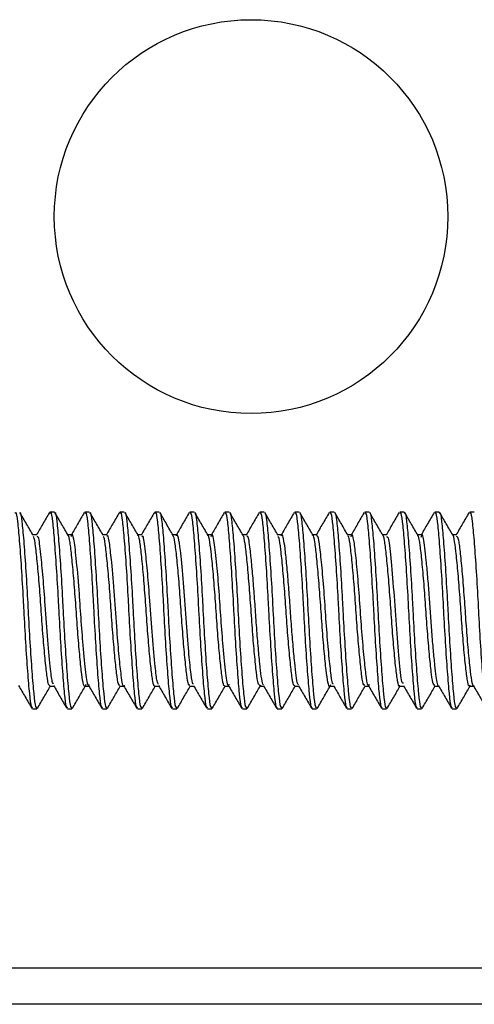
# Model space of a CAD drawing. Header units: inches. Extents: x 0.2 to 10.8, y 0.2 to 8.2.
# Tile 32 of 57: x 5.1702 to 5.2003, y 6.8582 to 6.9233. Entities that reach past the tile are written whole.
import ezdxf

# ---------------------------------------------------------------- set-up
doc = ezdxf.new("R2010")
doc.units = ezdxf.units.IN
doc.header["$MEASUREMENT"] = 0

msp = doc.modelspace()

# ---------------------------------------------------------------- linework, layer by layer
for p, q in [((5.17247, 6.890777), (5.172181, 6.890777)), ((5.174785, 6.890777), (5.174495, 6.890777)), ((5.1771, 6.890777), (5.17681, 6.890777)), ((5.179414, 6.890777), (5.179125, 6.890777)), ((5.181729, 6.890777), (5.18144, 6.890777)), ((5.184044, 6.890777), (5.183755, 6.890777)), ((5.186359, 6.890777), (5.186069, 6.890777)), ((5.188674, 6.890777), (5.188384, 6.890777)), ((5.190988, 6.890777), (5.190699, 6.890777)), ((5.193303, 6.890777), (5.193014, 6.890777)), ((5.195618, 6.890777), (5.195329, 6.890777)), ((5.197933, 6.890777), (5.197644, 6.890777)), ((5.200248, 6.890777), (5.199958, 6.890777)), ((5.171313, 6.889274), (5.171048, 6.889274)), ((5.173627, 6.889274), (5.173363, 6.889274)), ((5.175942, 6.889274), (5.175678, 6.889274)), ((5.178257, 6.889274), (5.177993, 6.889274)), ((5.180572, 6.889274), (5.180308, 6.889274)), ((5.182886, 6.889274), (5.182622, 6.889274)), ((5.185201, 6.889274), (5.184937, 6.889274)), ((5.187516, 6.889274), (5.187252, 6.889274)), ((5.18983, 6.889274), (5.189567, 6.889274)), ((5.192146, 6.889274), (5.191882, 6.889274)), ((5.194461, 6.889274), (5.194196, 6.889274)), ((5.196775, 6.889274), (5.196511, 6.889274)), ((5.19909, 6.889274), (5.198826, 6.889274)), ((5.17218, 6.87926), (5.172444, 6.87926)), ((5.174495, 6.87926), (5.174759, 6.87926)), ((5.17681, 6.87926), (5.177074, 6.87926)), ((5.179125, 6.87926), (5.179389, 6.87926)), ((5.181439, 6.87926), (5.181704, 6.87926)), ((5.183754, 6.87926), (5.184018, 6.87926)), ((5.186069, 6.87926), (5.186333, 6.87926)), ((5.186115, 6.879336), (5.186093, 6.879269)), ((5.188384, 6.87926), (5.188648, 6.87926)), ((5.190699, 6.87926), (5.190963, 6.87926)), ((5.193014, 6.87926), (5.193278, 6.87926)), ((5.195329, 6.87926), (5.195592, 6.87926)), ((5.197643, 6.87926), (5.197907, 6.87926)), ((5.199958, 6.87926), (5.200222, 6.87926)), ((5.171023, 6.877756), (5.171313, 6.877756)), ((5.173338, 6.877756), (5.173627, 6.877756)), ((5.175653, 6.877756), (5.175942, 6.877756)), ((5.177968, 6.877756), (5.178257, 6.877756)), ((5.180282, 6.877756), (5.180572, 6.877756)), ((5.182597, 6.877756), (5.182887, 6.877756)), ((5.184912, 6.877756), (5.185201, 6.877756)), ((5.187227, 6.877756), (5.187516, 6.877756)), ((5.189542, 6.877756), (5.189831, 6.877756)), ((5.191857, 6.877756), (5.192146, 6.877756)), ((5.194171, 6.877756), (5.194461, 6.877756)), ((5.196486, 6.877756), (5.196775, 6.877756)), ((5.198801, 6.877756), (5.19909, 6.877756)), ((5.138407, 6.860642), (5.232574, 6.860642)), ((5.232574, 6.858225), (5.138407, 6.858225))]:
    msp.add_line(p, q)
msp.add_circle((5.18549, 6.910308), 0.013021)
for points, knots in [([(5.169866, 6.890696), (5.16988, 6.890719), (5.169937, 6.890812), (5.170034, 6.890218), (5.170148, 6.88897), (5.170281, 6.887141), (5.170381, 6.885475), (5.170468, 6.883797), (5.170561, 6.882109), (5.170694, 6.880162), (5.170817, 6.878686), (5.17092, 6.87784), (5.170993, 6.877838), (5.171023, 6.877837)], [0, 0, 0, 0, 0.0345865, 0.1421533, 0.2496809, 0.3571865, 0.4647501, 0.4999805, 0.6044986, 0.711996, 0.8195648, 0.9270819, 1, 1, 1, 1]), ([(5.170197, 6.890739), (5.170197, 6.890739), (5.17024, 6.890782), (5.170323, 6.890194), (5.170437, 6.888977), (5.17057, 6.887139), (5.17067, 6.885475), (5.170758, 6.883797), (5.170851, 6.882109), (5.170983, 6.880162), (5.171106, 6.878686), (5.171209, 6.87784), (5.171283, 6.877838), (5.171313, 6.877837)], [0, 0, 0, 0, 0.000051, 0.111466, 0.22284, 0.334191, 0.445603, 0.482093, 0.59035, 0.701693, 0.81311, 0.924473, 1, 1, 1, 1]), ([(5.171075, 6.889227), (5.170929, 6.889479), (5.170636, 6.889982), (5.170343, 6.890487), (5.170197, 6.890739)], [0, 0, 0, 0, 0.499723, 1, 1, 1, 1]), ([(5.172139, 6.890739), (5.171992, 6.890487), (5.171709, 6.889998), (5.171424, 6.88951), (5.171287, 6.889274)], [0, 0, 0, 0, 0.515902, 1, 1, 1, 1]), ([(5.172181, 6.890696), (5.172195, 6.890719), (5.172252, 6.890812), (5.172349, 6.890218), (5.172463, 6.88897), (5.172596, 6.887141), (5.172696, 6.885475), (5.172783, 6.883797), (5.172876, 6.882109), (5.173008, 6.880162), (5.173131, 6.878686), (5.173235, 6.87784), (5.173308, 6.877838), (5.173338, 6.877837)], [0, 0, 0, 0, 0.034586, 0.142153, 0.249681, 0.357186, 0.46475, 0.49998, 0.604499, 0.711996, 0.819565, 0.927082, 1, 1, 1, 1]), ([(5.172511, 6.890738), (5.172511, 6.890738), (5.172555, 6.890783), (5.172638, 6.890194), (5.172752, 6.888976), (5.172885, 6.887139), (5.172985, 6.885475), (5.173073, 6.883797), (5.173166, 6.882109), (5.173298, 6.880162), (5.173421, 6.878686), (5.173524, 6.87784), (5.173598, 6.877838), (5.173627, 6.877837)], [0, 0, 0, 0, 0.000338, 0.111721, 0.223063, 0.334382, 0.445762, 0.482242, 0.590468, 0.701779, 0.813164, 0.924495, 1, 1, 1, 1]), ([(5.17339, 6.889228), (5.173243, 6.88948), (5.17295, 6.889983), (5.172658, 6.890487), (5.172511, 6.890739)], [0, 0, 0, 0, 0.499732, 1, 1, 1, 1]), ([(5.174454, 6.890739), (5.174307, 6.890487), (5.174023, 6.889998), (5.173739, 6.88951), (5.173602, 6.889274)], [0, 0, 0, 0, 0.517085, 1, 1, 1, 1]), ([(5.174495, 6.890696), (5.174509, 6.890719), (5.174567, 6.890812), (5.174664, 6.890218), (5.174778, 6.88897), (5.174911, 6.887141), (5.175011, 6.885475), (5.175098, 6.883797), (5.175191, 6.882109), (5.175323, 6.880162), (5.175446, 6.878686), (5.175549, 6.87784), (5.175623, 6.877838), (5.175653, 6.877837)], [0, 0, 0, 0, 0.034586, 0.142153, 0.249681, 0.357186, 0.46475, 0.49998, 0.604499, 0.711996, 0.819565, 0.927082, 1, 1, 1, 1]), ([(5.174826, 6.890738), (5.174826, 6.890738), (5.174869, 6.890783), (5.174953, 6.890194), (5.175067, 6.888976), (5.1752, 6.887139), (5.1753, 6.885475), (5.175387, 6.883797), (5.17548, 6.882109), (5.175613, 6.880162), (5.175736, 6.878686), (5.175839, 6.87784), (5.175912, 6.877838), (5.175942, 6.877837)], [0, 0, 0, 0, 0.000692, 0.112036, 0.223338, 0.334618, 0.445958, 0.482426, 0.590613, 0.701885, 0.81323, 0.924522, 1, 1, 1, 1]), ([(5.175704, 6.889229), (5.175558, 6.889481), (5.175265, 6.889984), (5.174972, 6.890488), (5.174826, 6.89074)], [0, 0, 0, 0, 0.49974, 1, 1, 1, 1]), ([(5.176773, 6.890748), (5.176627, 6.890495), (5.176341, 6.890004), (5.176055, 6.889512), (5.175916, 6.889274)], [0, 0, 0, 0, 0.514073, 1, 1, 1, 1]), ([(5.17681, 6.890696), (5.176824, 6.890719), (5.176881, 6.890812), (5.176979, 6.890218), (5.177092, 6.88897), (5.177225, 6.887141), (5.177326, 6.885475), (5.177413, 6.883797), (5.177506, 6.882109), (5.177638, 6.880162), (5.177761, 6.878686), (5.177864, 6.87784), (5.177938, 6.877838), (5.177968, 6.877837)], [0, 0, 0, 0, 0.034586, 0.142153, 0.249681, 0.357186, 0.46475, 0.49998, 0.604499, 0.711996, 0.819565, 0.927082, 1, 1, 1, 1]), ([(5.17714, 6.890737), (5.17714, 6.890738), (5.177184, 6.890783), (5.177268, 6.890195), (5.177382, 6.888976), (5.177515, 6.887139), (5.177615, 6.885475), (5.177702, 6.883797), (5.177795, 6.882109), (5.177927, 6.880162), (5.17805, 6.878686), (5.178154, 6.87784), (5.178227, 6.877838), (5.178257, 6.877837)], [0, 0, 0, 0, 0.001112, 0.112409, 0.223665, 0.334898, 0.446191, 0.482643, 0.590785, 0.70201, 0.813308, 0.924554, 1, 1, 1, 1]), ([(5.178018, 6.88923), (5.177872, 6.889482), (5.177579, 6.889985), (5.177286, 6.890489), (5.17714, 6.890741)], [0, 0, 0, 0, 0.499748, 1, 1, 1, 1]), ([(5.179089, 6.89075), (5.178943, 6.890498), (5.178657, 6.890005), (5.178371, 6.889514), (5.178231, 6.889274)], [0, 0, 0, 0, 0.512511, 1, 1, 1, 1]), ([(5.179125, 6.890696), (5.179139, 6.890719), (5.179196, 6.890812), (5.179293, 6.890218), (5.179407, 6.88897), (5.17954, 6.887141), (5.17964, 6.885475), (5.179728, 6.883797), (5.179821, 6.882109), (5.179953, 6.880162), (5.180076, 6.878686), (5.180179, 6.87784), (5.180253, 6.877838), (5.180282, 6.877837)], [0, 0, 0, 0, 0.0345865, 0.1421533, 0.2496809, 0.3571865, 0.4647501, 0.4999805, 0.6044986, 0.711996, 0.8195648, 0.9270819, 1, 1, 1, 1]), ([(5.179454, 6.890737), (5.179455, 6.890737), (5.179499, 6.890783), (5.179583, 6.890195), (5.179697, 6.888976), (5.17983, 6.887139), (5.17993, 6.885475), (5.180017, 6.883797), (5.18011, 6.882109), (5.180242, 6.880162), (5.180365, 6.878686), (5.180468, 6.87784), (5.180542, 6.877838), (5.180572, 6.877837)], [0, 0, 0, 0, 0.001595, 0.112838, 0.22404, 0.33522, 0.446459, 0.482893, 0.590983, 0.702154, 0.813399, 0.92459, 1, 1, 1, 1]), ([(5.180332, 6.889231), (5.180186, 6.889483), (5.179893, 6.889986), (5.1796, 6.89049), (5.179454, 6.890742)], [0, 0, 0, 0, 0.499755, 1, 1, 1, 1]), ([(5.181399, 6.890741), (5.181253, 6.890489), (5.180968, 6.89), (5.180684, 6.889511), (5.180546, 6.889274)], [0, 0, 0, 0, 0.515165, 1, 1, 1, 1]), ([(5.18144, 6.890696), (5.181454, 6.890719), (5.181511, 6.890812), (5.181608, 6.890218), (5.181722, 6.88897), (5.181855, 6.887141), (5.181955, 6.885475), (5.182043, 6.883797), (5.182135, 6.882109), (5.182268, 6.880162), (5.182391, 6.878686), (5.182494, 6.87784), (5.182567, 6.877838), (5.182597, 6.877837)], [0, 0, 0, 0, 0.034586, 0.142153, 0.249681, 0.357186, 0.46475, 0.49998, 0.604499, 0.711996, 0.819565, 0.927082, 1, 1, 1, 1]), ([(5.181768, 6.890736), (5.181769, 6.890737), (5.181813, 6.890784), (5.181898, 6.890196), (5.182011, 6.888976), (5.182144, 6.887139), (5.182245, 6.885475), (5.182332, 6.883797), (5.182425, 6.882109), (5.182557, 6.880162), (5.18268, 6.878686), (5.182783, 6.87784), (5.182857, 6.877838), (5.182887, 6.877837)], [0, 0, 0, 0, 0.00214, 0.113322, 0.224463, 0.335582, 0.446761, 0.483175, 0.591206, 0.702316, 0.813501, 0.924631, 1, 1, 1, 1]), ([(5.182646, 6.889233), (5.1825, 6.889484), (5.182207, 6.889987), (5.181915, 6.890491), (5.181768, 6.890743)], [0, 0, 0, 0, 0.499762, 1, 1, 1, 1]), ([(5.183712, 6.890738), (5.183566, 6.890486), (5.183282, 6.889997), (5.182998, 6.889509), (5.182861, 6.889274)], [0, 0, 0, 0, 0.517298, 1, 1, 1, 1]), ([(5.183755, 6.890696), (5.183769, 6.890719), (5.183826, 6.890812), (5.183923, 6.890218), (5.184037, 6.88897), (5.18417, 6.887141), (5.18427, 6.885475), (5.184357, 6.883797), (5.18445, 6.882109), (5.184583, 6.880162), (5.184706, 6.878686), (5.184809, 6.87784), (5.184882, 6.877838), (5.184912, 6.877837)], [0, 0, 0, 0, 0.034586, 0.142153, 0.249681, 0.357186, 0.46475, 0.49998, 0.604499, 0.711996, 0.819565, 0.927082, 1, 1, 1, 1]), ([(5.184082, 6.890735), (5.184084, 6.890737), (5.184128, 6.890784), (5.184212, 6.890196), (5.184326, 6.888976), (5.184459, 6.887139), (5.184559, 6.885475), (5.184647, 6.883797), (5.18474, 6.882109), (5.184872, 6.880162), (5.184995, 6.878686), (5.185098, 6.87784), (5.185172, 6.877838), (5.185201, 6.877837)], [0, 0, 0, 0, 0.002743, 0.113857, 0.224932, 0.335983, 0.447095, 0.483487, 0.591453, 0.702496, 0.813613, 0.924677, 1, 1, 1, 1]), ([(5.18496, 6.889234), (5.184814, 6.889485), (5.184521, 6.889989), (5.184229, 6.890492), (5.184082, 6.890744)], [0, 0, 0, 0, 0.499764, 1, 1, 1, 1]), ([(5.186031, 6.890746), (5.185885, 6.890493), (5.1856, 6.890003), (5.185314, 6.889512), (5.185176, 6.889274)], [0, 0, 0, 0, 0.514815, 1, 1, 1, 1]), ([(5.186069, 6.890696), (5.186083, 6.890719), (5.186141, 6.890812), (5.186238, 6.890218), (5.186352, 6.88897), (5.186485, 6.887141), (5.186585, 6.885475), (5.186672, 6.883797), (5.186765, 6.882109), (5.186897, 6.880162), (5.18702, 6.878686), (5.187123, 6.87784), (5.187197, 6.877838), (5.187227, 6.877837)], [0, 0, 0, 0, 0.034586, 0.142153, 0.249681, 0.357186, 0.46475, 0.49998, 0.604499, 0.711996, 0.819565, 0.927082, 1, 1, 1, 1]), ([(5.187274, 6.889235), (5.187128, 6.889487), (5.186835, 6.88999), (5.186543, 6.890494), (5.186396, 6.890746)], [0, 0, 0, 0, 0.499759, 1, 1, 1, 1]), ([(5.186397, 6.890735), (5.186398, 6.890736), (5.186442, 6.890785), (5.186527, 6.890197), (5.186641, 6.888976), (5.186774, 6.887139), (5.186874, 6.885475), (5.186962, 6.883797), (5.187054, 6.882109), (5.187187, 6.880162), (5.18731, 6.878686), (5.187413, 6.87784), (5.187486, 6.877838), (5.187516, 6.877837)], [0, 0, 0, 0, 0.003394, 0.114436, 0.225438, 0.336417, 0.447456, 0.483825, 0.59172, 0.702691, 0.813735, 0.924726, 1, 1, 1, 1]), ([(5.188349, 6.89075), (5.188202, 6.890498), (5.187917, 6.890006), (5.18763, 6.889514), (5.187491, 6.889274)], [0, 0, 0, 0, 0.512523, 1, 1, 1, 1]), ([(5.188384, 6.890696), (5.188398, 6.890719), (5.188455, 6.890812), (5.188553, 6.890218), (5.188667, 6.88897), (5.1888, 6.887141), (5.1889, 6.885475), (5.188987, 6.883797), (5.18908, 6.882109), (5.189212, 6.880162), (5.189335, 6.878686), (5.189438, 6.87784), (5.189512, 6.877838), (5.189542, 6.877837)], [0, 0, 0, 0, 0.034586, 0.142153, 0.249681, 0.357186, 0.46475, 0.49998, 0.604499, 0.711996, 0.819565, 0.927082, 1, 1, 1, 1]), ([(5.188711, 6.890734), (5.188712, 6.890736), (5.188757, 6.890785), (5.188842, 6.890197), (5.188956, 6.888976), (5.189089, 6.887139), (5.189189, 6.885475), (5.189276, 6.883797), (5.189369, 6.882109), (5.189502, 6.880162), (5.189625, 6.878686), (5.189728, 6.87784), (5.189801, 6.877838), (5.189831, 6.877837)], [0, 0, 0, 0, 0.004, 0.114975, 0.225909, 0.336821, 0.447792, 0.484139, 0.591968, 0.702871, 0.813848, 0.924772, 1, 1, 1, 1]), ([(5.189589, 6.889236), (5.189442, 6.889488), (5.189149, 6.889991), (5.188857, 6.890495), (5.188711, 6.890747)], [0, 0, 0, 0, 0.499752, 1, 1, 1, 1]), ([(5.190659, 6.890743), (5.190513, 6.890491), (5.190229, 6.890001), (5.189944, 6.889511), (5.189805, 6.889274)], [0, 0, 0, 0, 0.51428, 1, 1, 1, 1]), ([(5.190699, 6.890696), (5.190713, 6.890719), (5.19077, 6.890812), (5.190868, 6.890218), (5.190981, 6.88897), (5.191114, 6.887141), (5.191214, 6.885475), (5.191302, 6.883797), (5.191395, 6.882109), (5.191527, 6.880162), (5.19165, 6.878686), (5.191753, 6.87784), (5.191827, 6.877838), (5.191857, 6.877837)], [0, 0, 0, 0, 0.034586, 0.142153, 0.249681, 0.357186, 0.46475, 0.49998, 0.604499, 0.711996, 0.819565, 0.927082, 1, 1, 1, 1]), ([(5.191025, 6.890733), (5.191027, 6.890735), (5.191072, 6.890785), (5.191157, 6.890198), (5.191271, 6.888975), (5.191404, 6.887139), (5.191504, 6.885475), (5.191591, 6.883797), (5.191684, 6.882109), (5.191816, 6.880162), (5.191939, 6.878686), (5.192042, 6.87784), (5.192116, 6.877838), (5.192146, 6.877837)], [0, 0, 0, 0, 0.00453, 0.115446, 0.226321, 0.337174, 0.448086, 0.484413, 0.592186, 0.70303, 0.813947, 0.924812, 1, 1, 1, 1]), ([(5.191903, 6.889237), (5.191757, 6.889488), (5.191464, 6.889992), (5.191171, 6.890496), (5.191025, 6.890748)], [0, 0, 0, 0, 0.499744, 1, 1, 1, 1]), ([(5.192971, 6.890738), (5.192825, 6.890485), (5.192541, 6.889997), (5.192257, 6.889509), (5.19212, 6.889274)], [0, 0, 0, 0, 0.51722, 1, 1, 1, 1]), ([(5.193014, 6.890696), (5.193028, 6.890719), (5.193085, 6.890812), (5.193182, 6.890218), (5.193296, 6.88897), (5.193429, 6.887141), (5.193529, 6.885475), (5.193617, 6.883797), (5.19371, 6.882109), (5.193842, 6.880162), (5.193965, 6.878686), (5.194068, 6.87784), (5.194142, 6.877838), (5.194171, 6.877837)], [0, 0, 0, 0, 0.034586, 0.142153, 0.249681, 0.357186, 0.46475, 0.49998, 0.604499, 0.711996, 0.819565, 0.927082, 1, 1, 1, 1]), ([(5.193339, 6.890733), (5.193341, 6.890735), (5.193386, 6.890786), (5.193472, 6.890198), (5.193586, 6.888975), (5.193719, 6.887139), (5.193819, 6.885475), (5.193906, 6.883797), (5.193999, 6.882109), (5.194131, 6.880162), (5.194254, 6.878686), (5.194357, 6.87784), (5.194431, 6.877838), (5.194461, 6.877837)], [0, 0, 0, 0, 0.004983, 0.115848, 0.226673, 0.337475, 0.448337, 0.484648, 0.592371, 0.703165, 0.814032, 0.924846, 1, 1, 1, 1]), ([(5.194218, 6.889237), (5.194071, 6.889489), (5.193778, 6.889993), (5.193485, 6.890497), (5.193339, 6.890749)], [0, 0, 0, 0, 0.499736, 1, 1, 1, 1]), ([(5.19529, 6.890744), (5.195143, 6.890491), (5.194858, 6.890001), (5.194573, 6.889511), (5.194435, 6.889274)], [0, 0, 0, 0, 0.515593, 1, 1, 1, 1]), ([(5.195329, 6.890696), (5.195343, 6.890719), (5.1954, 6.890812), (5.195497, 6.890218), (5.195611, 6.88897), (5.195744, 6.887141), (5.195844, 6.885475), (5.195931, 6.883797), (5.196024, 6.882109), (5.196157, 6.880162), (5.19628, 6.878686), (5.196383, 6.87784), (5.196456, 6.877838), (5.196486, 6.877837)], [0, 0, 0, 0, 0.034586, 0.142153, 0.249681, 0.357186, 0.46475, 0.49998, 0.604499, 0.711996, 0.819565, 0.927082, 1, 1, 1, 1]), ([(5.195653, 6.890732), (5.195656, 6.890735), (5.195701, 6.890786), (5.195786, 6.890198), (5.1959, 6.888975), (5.196033, 6.887139), (5.196133, 6.885475), (5.196221, 6.883797), (5.196314, 6.882109), (5.196446, 6.880162), (5.196569, 6.878686), (5.196672, 6.87784), (5.196746, 6.877838), (5.196775, 6.877837)], [0, 0, 0, 0, 0.0053564, 0.11618, 0.2269633, 0.3377238, 0.4485442, 0.4848412, 0.5925239, 0.703276, 0.8141017, 0.9248742, 1, 1, 1, 1]), ([(5.196532, 6.889238), (5.196386, 6.889489), (5.196092, 6.889993), (5.1958, 6.890497), (5.195653, 6.890749)], [0, 0, 0, 0, 0.499728, 1, 1, 1, 1]), ([(5.197608, 6.89075), (5.197462, 6.890498), (5.197176, 6.890006), (5.196889, 6.889514), (5.19675, 6.889274)], [0, 0, 0, 0, 0.512744, 1, 1, 1, 1]), ([(5.197644, 6.890696), (5.197657, 6.890719), (5.197715, 6.890812), (5.197812, 6.890218), (5.197926, 6.88897), (5.198059, 6.887141), (5.198159, 6.885475), (5.198246, 6.883797), (5.198339, 6.882109), (5.198471, 6.880162), (5.198594, 6.878686), (5.198698, 6.87784), (5.198771, 6.877838), (5.198801, 6.877837)], [0, 0, 0, 0, 0.034586, 0.142153, 0.249681, 0.357186, 0.46475, 0.49998, 0.604499, 0.711996, 0.819565, 0.927082, 1, 1, 1, 1]), ([(5.197968, 6.890732), (5.19797, 6.890734), (5.198016, 6.890786), (5.198101, 6.890199), (5.198215, 6.888975), (5.198348, 6.887139), (5.198448, 6.885475), (5.198536, 6.883797), (5.198629, 6.882109), (5.198761, 6.880162), (5.198884, 6.878686), (5.198987, 6.87784), (5.199061, 6.877838), (5.19909, 6.877837)], [0, 0, 0, 0, 0.0056496, 0.1164406, 0.2271912, 0.3379191, 0.4487068, 0.4849931, 0.592644, 0.7033635, 0.8141565, 0.9248963, 1, 1, 1, 1]), ([(5.198847, 6.889238), (5.1987, 6.88949), (5.198407, 6.889994), (5.198114, 6.890498), (5.197968, 6.89075)], [0, 0, 0, 0, 0.499719, 1, 1, 1, 1]), ([(5.19992, 6.890746), (5.199774, 6.890493), (5.199489, 6.890003), (5.199203, 6.889512), (5.199065, 6.889274)], [0, 0, 0, 0, 0.513473, 1, 1, 1, 1]), ([(5.199958, 6.890696), (5.199972, 6.890719), (5.200029, 6.890812), (5.200127, 6.890218), (5.200241, 6.88897), (5.200374, 6.887141), (5.200474, 6.885475), (5.200561, 6.883797), (5.200654, 6.882109), (5.200786, 6.880162), (5.200909, 6.878686), (5.201012, 6.87784), (5.201086, 6.877838), (5.201116, 6.877837)], [0, 0, 0, 0, 0.0345865, 0.1421533, 0.2496809, 0.3571865, 0.4647501, 0.4999805, 0.6044986, 0.711996, 0.8195648, 0.9270819, 1, 1, 1, 1]), ([(5.174784, 6.879345), (5.174766, 6.879323), (5.174687, 6.879229), (5.174563, 6.880062), (5.174393, 6.881745), (5.174237, 6.883756), (5.1741, 6.885831), (5.173919, 6.887836), (5.173772, 6.889033), (5.173648, 6.889409), (5.173588, 6.889203), (5.173576, 6.889162)], [0, 0, 0, 0, 0.0427275, 0.1867075, 0.3338453, 0.4495469, 0.562163, 0.710672, 0.8538346, 0.9705018, 1, 1, 1, 1]), ([(5.181677, 6.879395), (5.181656, 6.879412), (5.181587, 6.879465), (5.181488, 6.880284), (5.181329, 6.881822), (5.181164, 6.884042), (5.180995, 6.886455), (5.180818, 6.88826), (5.180684, 6.889145), (5.180578, 6.889424), (5.180527, 6.889224), (5.180524, 6.88921)], [0, 0, 0, 0, 0.052772, 0.170212, 0.291839, 0.444909, 0.596232, 0.750664, 0.868174, 0.990615, 1, 1, 1, 1]), ([(5.183754, 6.879312), (5.183744, 6.879296), (5.18369, 6.879215), (5.183594, 6.879636), (5.183482, 6.880555), (5.183349, 6.881939), (5.18322, 6.883575), (5.183108, 6.885294), (5.182976, 6.886891), (5.182845, 6.888207), (5.182734, 6.889014), (5.182644, 6.889359), (5.182599, 6.889265), (5.182597, 6.889261)], [0, 0, 0, 0, 0.026214, 0.133895, 0.241527, 0.349108, 0.456782, 0.564428, 0.672009, 0.779675, 0.887333, 0.994914, 1, 1, 1, 1]), ([(5.184043, 6.879371), (5.184027, 6.879338), (5.183951, 6.879178), (5.183827, 6.880032), (5.183659, 6.881671), (5.183502, 6.883675), (5.183377, 6.88558), (5.183213, 6.887469), (5.18306, 6.888877), (5.182923, 6.889477), (5.18285, 6.889183), (5.182836, 6.889127)], [0, 0, 0, 0, 0.037574, 0.181783, 0.3287, 0.444626, 0.557121, 0.674308, 0.818664, 0.965423, 1, 1, 1, 1]), ([(5.193302, 6.879362), (5.193289, 6.879329), (5.193229, 6.879172), (5.193124, 6.879764), (5.192994, 6.880899), (5.192841, 6.882588), (5.19271, 6.884502), (5.192571, 6.886384), (5.19242, 6.887971), (5.192294, 6.888989), (5.192178, 6.889398), (5.192112, 6.889197), (5.192094, 6.889142)], [0, 0, 0, 0, 0.030314, 0.146044, 0.260172, 0.378374, 0.492498, 0.608232, 0.726178, 0.839382, 0.956426, 1, 1, 1, 1]), ([(5.199958, 6.879317), (5.199946, 6.8793), (5.199891, 6.879222), (5.199794, 6.879658), (5.199681, 6.880595), (5.199548, 6.88199), (5.19942, 6.883631), (5.199307, 6.88535), (5.199175, 6.886939), (5.199045, 6.888244), (5.198934, 6.889031), (5.198844, 6.889366), (5.198801, 6.889271), (5.198801, 6.88927)], [0, 0, 0, 0, 0.029913, 0.137586, 0.245204, 0.352776, 0.460444, 0.568076, 0.675648, 0.783307, 0.890952, 0.998524, 1, 1, 1, 1]), ([(5.172181, 6.879326), (5.172165, 6.879308), (5.172106, 6.879242), (5.172007, 6.879719), (5.171893, 6.880701), (5.171759, 6.882123), (5.171632, 6.88378), (5.171519, 6.885493), (5.171386, 6.887072), (5.171257, 6.888307), (5.171163, 6.88905), (5.171097, 6.889131), (5.171073, 6.889159)], [0, 0, 0, 0, 0.041079, 0.153528, 0.265899, 0.378238, 0.490683, 0.60307, 0.71541, 0.827848, 0.940251, 1, 1, 1, 1]), ([(5.172418, 6.879397), (5.172394, 6.879419), (5.172324, 6.879486), (5.172213, 6.880423), (5.172034, 6.882207), (5.171879, 6.88448), (5.171728, 6.886504), (5.171566, 6.888144), (5.171443, 6.889208), (5.171347, 6.889149), (5.171312, 6.889128)], [0, 0, 0, 0, 0.059851, 0.182243, 0.343591, 0.500852, 0.626594, 0.754119, 0.910093, 1, 1, 1, 1]), ([(5.174544, 6.879364), (5.174531, 6.879323), (5.174475, 6.879156), (5.174371, 6.879443), (5.174259, 6.880215), (5.174131, 6.881485), (5.173998, 6.883059), (5.173885, 6.884775), (5.173758, 6.886429), (5.173624, 6.887848), (5.17351, 6.888824), (5.173412, 6.889294), (5.173353, 6.889226), (5.173338, 6.889209)], [0, 0, 0, 0, 0.033369, 0.13677, 0.240187, 0.34352, 0.446908, 0.550333, 0.653667, 0.757042, 0.860473, 0.963808, 1, 1, 1, 1]), ([(5.17681, 6.879331), (5.176788, 6.879318), (5.176721, 6.87928), (5.176621, 6.879837), (5.176502, 6.880896), (5.176368, 6.882364), (5.176245, 6.884042), (5.176129, 6.885746), (5.175995, 6.887289), (5.175869, 6.888456), (5.17578, 6.889111), (5.175719, 6.889152), (5.175703, 6.889163)], [0, 0, 0, 0, 0.0578014, 0.1702428, 0.2825733, 0.3948939, 0.5073339, 0.6196835, 0.7320104, 0.8444469, 0.9568143, 1, 1, 1, 1]), ([(5.177098, 6.879328), (5.17709, 6.879306), (5.177022, 6.879126), (5.176911, 6.879819), (5.176765, 6.881146), (5.176602, 6.883026), (5.176455, 6.885314), (5.176276, 6.887401), (5.176132, 6.888691), (5.176026, 6.889322), (5.17596, 6.889189), (5.175942, 6.889153)], [0, 0, 0, 0, 0.021005, 0.172262, 0.291506, 0.413696, 0.562827, 0.717349, 0.836006, 0.955056, 1, 1, 1, 1]), ([(5.179125, 6.879284), (5.179121, 6.879276), (5.179074, 6.879183), (5.178982, 6.879543), (5.178871, 6.880377), (5.17874, 6.881709), (5.178608, 6.883315), (5.178497, 6.885036), (5.178367, 6.886663), (5.178234, 6.888032), (5.178122, 6.888926), (5.178028, 6.889328), (5.177976, 6.889243), (5.177968, 6.889229)], [0, 0, 0, 0, 0.010194, 0.117876, 0.225542, 0.333136, 0.440809, 0.548486, 0.65608, 0.763741, 0.871428, 0.979023, 1, 1, 1, 1]), ([(5.179369, 6.879375), (5.179336, 6.879425), (5.179257, 6.879548), (5.179137, 6.880611), (5.178955, 6.882482), (5.178805, 6.884771), (5.178649, 6.886762), (5.178491, 6.888324), (5.178373, 6.88927), (5.178285, 6.889162), (5.178257, 6.889128)], [0, 0, 0, 0, 0.084004, 0.20566, 0.366415, 0.521958, 0.647749, 0.773953, 0.929198, 1, 1, 1, 1]), ([(5.18144, 6.879323), (5.18141, 6.879323), (5.181337, 6.879322), (5.181234, 6.879967), (5.181111, 6.881099), (5.180977, 6.882611), (5.180859, 6.884306), (5.180739, 6.885996), (5.180604, 6.887496), (5.180483, 6.888606), (5.180381, 6.889224), (5.18031, 6.889211), (5.180282, 6.889206)], [0, 0, 0, 0, 0.071693, 0.179469, 0.287142, 0.394825, 0.502603, 0.610271, 0.717934, 0.825713, 0.933393, 1, 1, 1, 1]), ([(5.18607, 6.879302), (5.186034, 6.879322), (5.185954, 6.879367), (5.185847, 6.88011), (5.185721, 6.881311), (5.185587, 6.882861), (5.185472, 6.88457), (5.185348, 6.88624), (5.185214, 6.887701), (5.185096, 6.888716), (5.185012, 6.889225), (5.184964, 6.88921), (5.18496, 6.889209)], [0, 0, 0, 0, 0.0921749, 0.2043653, 0.3164553, 0.428585, 0.540781, 0.6528718, 0.7649841, 0.8771835, 0.9892722, 1, 1, 1, 1]), ([(5.186312, 6.879347), (5.186298, 6.879357), (5.186247, 6.879393), (5.186168, 6.879871), (5.186069, 6.880727), (5.185958, 6.881903), (5.185847, 6.883262), (5.185753, 6.884693), (5.185648, 6.886093), (5.185535, 6.887364), (5.185412, 6.888508), (5.18531, 6.889255), (5.185228, 6.88918), (5.185201, 6.889156)], [0, 0, 0, 0, 0.038135, 0.13112, 0.223851, 0.319958, 0.415518, 0.507313, 0.601527, 0.6979, 0.792442, 0.930842, 1, 1, 1, 1]), ([(5.188384, 6.879328), (5.188367, 6.879311), (5.188306, 6.87925), (5.188207, 6.879743), (5.188092, 6.880742), (5.187958, 6.882175), (5.187832, 6.883836), (5.187718, 6.885548), (5.187585, 6.88712), (5.187457, 6.888341), (5.187363, 6.88907), (5.187296, 6.889142), (5.187273, 6.889166)], [0, 0, 0, 0, 0.044398, 0.156428, 0.268373, 0.380292, 0.492317, 0.60428, 0.716199, 0.828219, 0.940197, 1, 1, 1, 1]), ([(5.188628, 6.879347), (5.188611, 6.879363), (5.188557, 6.879411), (5.188477, 6.879917), (5.188377, 6.880796), (5.188265, 6.881988), (5.188155, 6.883355), (5.188061, 6.884787), (5.187955, 6.886183), (5.187843, 6.887434), (5.187737, 6.888421), (5.187643, 6.889056), (5.187549, 6.889336), (5.187492, 6.889227), (5.187471, 6.889188)], [0, 0, 0, 0, 0.043367, 0.132448, 0.221915, 0.314397, 0.406097, 0.494237, 0.585064, 0.677718, 0.768362, 0.856579, 0.948405, 1, 1, 1, 1]), ([(5.190743, 6.879356), (5.19073, 6.879318), (5.190674, 6.879159), (5.190571, 6.879461), (5.190459, 6.88025), (5.19033, 6.881533), (5.190197, 6.883114), (5.190084, 6.884832), (5.189957, 6.88648), (5.189823, 6.887888), (5.18971, 6.888847), (5.189612, 6.889302), (5.189555, 6.889229), (5.189541, 6.889212)], [0, 0, 0, 0, 0.033171, 0.136951, 0.240741, 0.344449, 0.448218, 0.552016, 0.655725, 0.759481, 0.863286, 0.966996, 1, 1, 1, 1]), ([(5.190937, 6.879391), (5.190919, 6.879399), (5.190853, 6.879429), (5.190755, 6.880212), (5.19061, 6.88161), (5.190462, 6.883439), (5.190337, 6.885371), (5.190187, 6.887156), (5.190046, 6.888493), (5.189936, 6.88923), (5.189859, 6.889195), (5.18983, 6.889182)], [0, 0, 0, 0, 0.0463, 0.169714, 0.297065, 0.424879, 0.5481, 0.676427, 0.802951, 0.926923, 1, 1, 1, 1]), ([(5.193014, 6.879331), (5.19299, 6.87932), (5.192922, 6.879289), (5.192821, 6.879864), (5.192702, 6.880939), (5.192567, 6.882417), (5.192445, 6.884099), (5.192328, 6.8858), (5.192194, 6.887335), (5.192069, 6.888488), (5.191979, 6.88913), (5.191919, 6.889162), (5.191902, 6.88917)], [0, 0, 0, 0, 0.061429, 0.173406, 0.285266, 0.39712, 0.509096, 0.620976, 0.732838, 0.844812, 0.956709, 1, 1, 1, 1]), ([(5.195329, 6.879291), (5.195323, 6.879281), (5.195275, 6.87919), (5.195182, 6.879562), (5.195071, 6.880415), (5.194939, 6.881759), (5.194808, 6.883371), (5.194696, 6.885092), (5.194566, 6.886713), (5.194434, 6.888071), (5.194322, 6.888946), (5.194229, 6.889335), (5.194179, 6.889247), (5.194172, 6.889235)], [0, 0, 0, 0, 0.013614, 0.121318, 0.228999, 0.336611, 0.444306, 0.551998, 0.659611, 0.767294, 0.874997, 0.98261, 1, 1, 1, 1]), ([(5.19557, 6.879451), (5.195546, 6.879449), (5.195458, 6.879443), (5.195328, 6.880735), (5.195122, 6.882944), (5.194955, 6.885602), (5.194749, 6.887828), (5.194604, 6.889174), (5.1945, 6.889131), (5.19446, 6.889115)], [0, 0, 0, 0, 0.061551, 0.226454, 0.397266, 0.562109, 0.732926, 0.897819, 1, 1, 1, 1]), ([(5.197643, 6.87932), (5.197613, 6.879323), (5.197538, 6.879331), (5.197434, 6.879997), (5.197311, 6.881144), (5.197176, 6.882665), (5.197059, 6.884363), (5.196938, 6.88605), (5.196803, 6.88754), (5.196683, 6.888635), (5.196581, 6.889233), (5.196512, 6.889212), (5.196486, 6.889205)], [0, 0, 0, 0, 0.075208, 0.182963, 0.290615, 0.398285, 0.506042, 0.613692, 0.721343, 0.829101, 0.936754, 1, 1, 1, 1]), ([(5.197932, 6.879265), (5.197931, 6.879264), (5.197897, 6.879209), (5.19783, 6.879405), (5.197742, 6.879859), (5.197655, 6.880625), (5.197557, 6.881622), (5.197458, 6.882799), (5.197367, 6.884052), (5.197282, 6.885316), (5.197185, 6.886525), (5.197085, 6.887602), (5.196964, 6.888698), (5.196849, 6.88943), (5.196759, 6.889162), (5.196731, 6.889081)], [0, 0, 0, 0, 0.0026568, 0.0817998, 0.1582978, 0.2345516, 0.3135976, 0.3929106, 0.4699093, 0.5457392, 0.6245436, 0.7039771, 0.7814352, 0.9342996, 1, 1, 1, 1]), ([(5.200247, 6.879296), (5.200241, 6.879285), (5.200191, 6.879193), (5.200099, 6.879576), (5.199988, 6.880435), (5.199856, 6.88178), (5.199726, 6.883395), (5.199614, 6.885106), (5.199484, 6.886732), (5.199352, 6.888055), (5.199235, 6.889083), (5.19914, 6.889133), (5.199089, 6.889161)], [0, 0, 0, 0, 0.015957, 0.124338, 0.229033, 0.338073, 0.446842, 0.551481, 0.660186, 0.769278, 0.873997, 1, 1, 1, 1]), ([(5.170106, 6.8793), (5.170252, 6.879049), (5.170545, 6.878546), (5.170837, 6.878042), (5.170984, 6.87779)], [0, 0, 0, 0, 0.499762, 1, 1, 1, 1]), ([(5.171354, 6.877795), (5.1715, 6.878047), (5.171784, 6.878536), (5.172068, 6.879024), (5.172206, 6.87926)], [0, 0, 0, 0, 0.516038, 1, 1, 1, 1]), ([(5.172416, 6.879309), (5.172562, 6.879057), (5.172856, 6.878553), (5.173149, 6.878049), (5.173295, 6.877796)], [0, 0, 0, 0, 0.499678, 1, 1, 1, 1]), ([(5.173668, 6.877794), (5.173815, 6.878046), (5.174099, 6.878535), (5.174383, 6.879023), (5.174521, 6.87926)], [0, 0, 0, 0, 0.515697, 1, 1, 1, 1]), ([(5.174733, 6.879305), (5.17488, 6.879053), (5.175173, 6.878548), (5.175467, 6.878043), (5.175613, 6.87779)], [0, 0, 0, 0, 0.499616, 1, 1, 1, 1]), ([(5.175983, 6.877793), (5.176129, 6.878045), (5.176413, 6.878534), (5.176698, 6.879023), (5.176835, 6.87926)], [0, 0, 0, 0, 0.515317, 1, 1, 1, 1]), ([(5.177053, 6.879297), (5.177199, 6.879045), (5.177493, 6.87854), (5.177786, 6.878036), (5.177932, 6.877783)], [0, 0, 0, 0, 0.499673, 1, 1, 1, 1]), ([(5.178297, 6.877792), (5.178443, 6.878044), (5.178728, 6.878534), (5.179012, 6.879023), (5.17915, 6.87926)], [0, 0, 0, 0, 0.514899, 1, 1, 1, 1]), ([(5.179366, 6.879298), (5.179513, 6.879047), (5.179806, 6.878543), (5.180098, 6.87804), (5.180244, 6.877787)], [0, 0, 0, 0, 0.499753, 1, 1, 1, 1]), ([(5.180611, 6.877791), (5.180758, 6.878043), (5.181042, 6.878533), (5.181327, 6.879022), (5.181465, 6.87926)], [0, 0, 0, 0, 0.514449, 1, 1, 1, 1]), ([(5.181676, 6.879308), (5.181822, 6.879056), (5.182115, 6.878552), (5.182408, 6.878048), (5.182555, 6.877796)], [0, 0, 0, 0, 0.499703, 1, 1, 1, 1]), ([(5.182925, 6.87779), (5.183072, 6.878042), (5.183356, 6.878532), (5.183641, 6.879022), (5.18378, 6.87926)], [0, 0, 0, 0, 0.513986, 1, 1, 1, 1]), ([(5.183991, 6.879307), (5.184138, 6.879055), (5.184432, 6.87855), (5.184725, 6.878045), (5.184871, 6.877792)], [0, 0, 0, 0, 0.499619, 1, 1, 1, 1]), ([(5.185239, 6.877789), (5.185386, 6.878041), (5.185671, 6.878531), (5.185956, 6.879021), (5.186095, 6.87926)], [0, 0, 0, 0, 0.513581, 1, 1, 1, 1]), ([(5.186311, 6.879298), (5.186458, 6.879046), (5.186751, 6.878541), (5.187044, 6.878037), (5.187191, 6.877784)], [0, 0, 0, 0, 0.499654, 1, 1, 1, 1]), ([(5.187554, 6.877787), (5.1877, 6.878039), (5.187985, 6.87853), (5.18827, 6.879021), (5.188409, 6.87926)], [0, 0, 0, 0, 0.5132381, 1, 1, 1, 1]), ([(5.188627, 6.879297), (5.188773, 6.879045), (5.189066, 6.878542), (5.189359, 6.878038), (5.189505, 6.877785)], [0, 0, 0, 0, 0.499738, 1, 1, 1, 1]), ([(5.189868, 6.877786), (5.190014, 6.878038), (5.190299, 6.87853), (5.190585, 6.879021), (5.190724, 6.87926)], [0, 0, 0, 0, 0.512953, 1, 1, 1, 1]), ([(5.190936, 6.879306), (5.191082, 6.879054), (5.191375, 6.878551), (5.191668, 6.878047), (5.191815, 6.877795)], [0, 0, 0, 0, 0.499724, 1, 1, 1, 1]), ([(5.192182, 6.877785), (5.192328, 6.878037), (5.192614, 6.878529), (5.1929, 6.87902), (5.193039, 6.87926)], [0, 0, 0, 0, 0.512725, 1, 1, 1, 1]), ([(5.193249, 6.879309), (5.193396, 6.879056), (5.19369, 6.878552), (5.193983, 6.878047), (5.19413, 6.877794)], [0, 0, 0, 0, 0.49963, 1, 1, 1, 1]), ([(5.194496, 6.877785), (5.194643, 6.878037), (5.194928, 6.878529), (5.195214, 6.87902), (5.195354, 6.87926)], [0, 0, 0, 0, 0.512554, 1, 1, 1, 1]), ([(5.195569, 6.8793), (5.195716, 6.879048), (5.19601, 6.878543), (5.196303, 6.878038), (5.196449, 6.877785)], [0, 0, 0, 0, 0.499637, 1, 1, 1, 1]), ([(5.196811, 6.877784), (5.196957, 6.878036), (5.197243, 6.878528), (5.197529, 6.87902), (5.197668, 6.87926)], [0, 0, 0, 0, 0.512438, 1, 1, 1, 1]), ([(5.197886, 6.879296), (5.198033, 6.879044), (5.198326, 6.87854), (5.198619, 6.878036), (5.198765, 6.877784)], [0, 0, 0, 0, 0.499721, 1, 1, 1, 1]), ([(5.199125, 6.877783), (5.199272, 6.878036), (5.199557, 6.878528), (5.199844, 6.87902), (5.199983, 6.87926)], [0, 0, 0, 0, 0.512377, 1, 1, 1, 1]), ([(5.200196, 6.879304), (5.200343, 6.879053), (5.200636, 6.878549), (5.200928, 6.878045), (5.201075, 6.877793)], [0, 0, 0, 0, 0.499741, 1, 1, 1, 1])]:
    msp.add_open_spline(points, degree=3, knots=knots)

doc.saveas('drawing.dxf')
